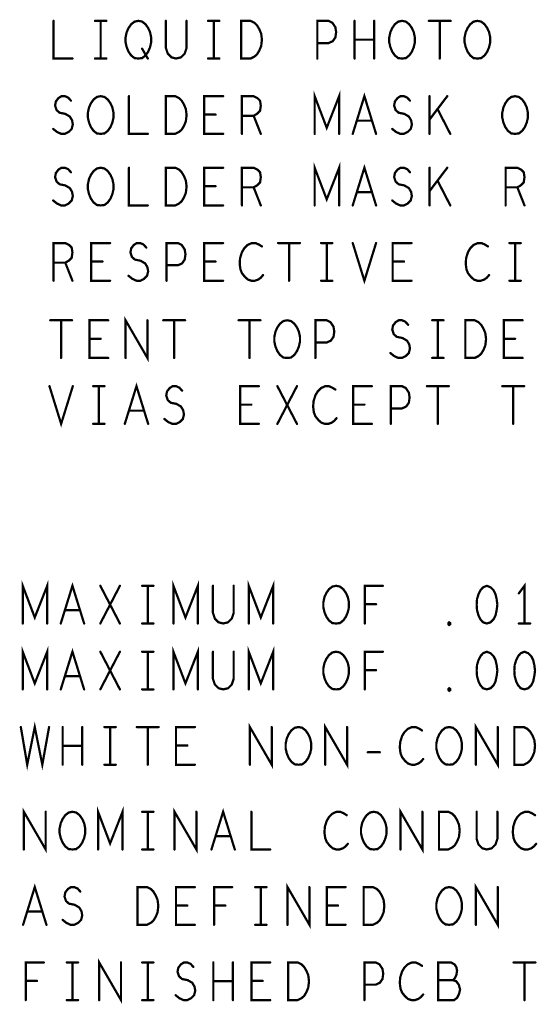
# Model space of a CAD drawing. Extents: x 28 to 61, y 24.9 to 46.
# Tile 42 of 59: x 48.6 to 49.9, y 38.1 to 40.7. Entities that reach past the tile are written whole.
import ezdxf

# ---------------------------------------------------------------- set-up
doc = ezdxf.new("R2010")
doc.units = 0
doc.layers.add('1', color=2, linetype='CONTINUOUS')

msp = doc.modelspace()

# ---------------------------------------------------------------- linework, layer by layer
at = {"layer": '1', "const_width": 0.003}
for points in [[(48.6435, 40.67, 1), (48.6405, 40.67, 1)], [(48.7535, 40.67, 1), (48.7505, 40.67, 1)], [(48.7685, 40.67, 1), (48.7655, 40.67, 1)], [(48.7835, 40.67, 1), (48.7805, 40.67, 1)], [(48.9415, 40.67, 1), (48.9385, 40.67, 1)], [(48.9965, 40.67, 1), (48.9935, 40.67, 1)], [(49.0535, 40.67, 1), (49.0505, 40.67, 1)], [(49.0685, 40.67, 1), (49.0655, 40.67, 1)], [(49.0835, 40.67, 1), (49.0805, 40.67, 1)], [(49.4425, 40.67, 1), (49.4395, 40.67, 1)], [(49.4945, 40.67, 1), (49.4915, 40.67, 1)], [(49.6395, 40.67, 1), (49.6365, 40.67, 1)], [(49.6685, 40.67, 1), (49.6655, 40.67, 1)], [(49.6975, 40.67, 1), (49.6945, 40.67, 1)], [(48.8785, 40.596, 1), (48.8755, 40.596, 1)], [(49.3435, 40.611, 1), (49.3405, 40.611, 1)], [(49.4425, 40.62, 1), (49.4395, 40.62, 1)], [(49.4945, 40.62, 1), (49.4915, 40.62, 1)], [(48.6935, 40.57, 1), (48.6905, 40.57, 1)], [(48.7535, 40.57, 1), (48.7505, 40.57, 1)], [(48.7685, 40.57, 1), (48.7655, 40.57, 1)], [(48.7835, 40.57, 1), (48.7805, 40.57, 1)], [(48.8685, 40.57, 1), (48.8655, 40.57, 1)], [(48.8685, 40.57, 1), (48.8655, 40.57, 1)], [(48.8935, 40.57, 1), (48.8905, 40.57, 1)], [(49.0535, 40.57, 1), (49.0505, 40.57, 1)], [(49.0685, 40.57, 1), (49.0655, 40.57, 1)], [(49.0835, 40.57, 1), (49.0805, 40.57, 1)], [(49.1415, 40.57, 1), (49.1385, 40.57, 1)], [(49.1415, 40.57, 1), (49.1385, 40.57, 1)], [(49.3435, 40.57, 1), (49.3405, 40.57, 1)], [(49.4425, 40.57, 1), (49.4395, 40.57, 1)], [(49.4945, 40.57, 1), (49.4915, 40.57, 1)], [(49.5685, 40.57, 1), (49.5655, 40.57, 1)], [(49.5685, 40.57, 1), (49.5655, 40.57, 1)], [(49.6685, 40.57, 1), (49.6655, 40.57, 1)], [(49.7685, 40.57, 1), (49.7655, 40.57, 1)], [(49.7685, 40.57, 1), (49.7655, 40.57, 1)], [(48.8435, 40.47, 1), (48.8405, 40.47, 1)], [(49.0935, 40.47, 1), (49.0905, 40.47, 1)], [(49.6415, 40.47, 1), (49.6385, 40.47, 1)], [(49.6885, 40.47, 1), (49.6855, 40.47, 1)], [(48.6895, 40.458, 1), (48.6865, 40.458, 1)], [(49.5895, 40.458, 1), (49.5865, 40.458, 1)], [(49.0435, 40.421, 1), (49.0405, 40.421, 1)], [(49.0735, 40.421, 1), (49.0705, 40.421, 1)], [(49.1435, 40.418, 1), (49.1405, 40.418, 1)], [(49.1745, 40.418, 1), (49.1715, 40.418, 1)], [(49.6625, 40.436, 1), (49.6595, 40.436, 1)], [(49.4485, 40.405, 1), (49.4455, 40.405, 1)], [(49.4885, 40.405, 1), (49.4855, 40.405, 1)], [(49.6415, 40.408, 1), (49.6385, 40.408, 1)], [(48.6425, 40.383, 1), (48.6395, 40.383, 1)], [(48.7685, 40.37, 1), (48.7655, 40.37, 1)], [(48.7685, 40.37, 1), (48.7655, 40.37, 1)], [(48.8935, 40.37, 1), (48.8905, 40.37, 1)], [(48.9415, 40.37, 1), (48.9385, 40.37, 1)], [(48.9415, 40.37, 1), (48.9385, 40.37, 1)], [(49.0935, 40.37, 1), (49.0905, 40.37, 1)], [(49.1435, 40.37, 1), (49.1405, 40.37, 1)], [(49.1935, 40.37, 1), (49.1905, 40.37, 1)], [(49.3365, 40.37, 1), (49.3335, 40.37, 1)], [(49.4015, 40.37, 1), (49.3985, 40.37, 1)], [(49.4375, 40.37, 1), (49.4345, 40.37, 1)], [(49.4995, 40.37, 1), (49.4965, 40.37, 1)], [(49.5425, 40.383, 1), (49.5395, 40.383, 1)], [(49.6415, 40.37, 1), (49.6385, 40.37, 1)], [(49.6965, 40.37, 1), (49.6935, 40.37, 1)], [(49.8685, 40.37, 1), (49.8655, 40.37, 1)], [(49.8685, 40.37, 1), (49.8655, 40.37, 1)], [(48.6895, 40.268, 1), (48.6865, 40.268, 1)], [(48.8435, 40.28, 1), (48.8405, 40.28, 1)], [(49.0935, 40.28, 1), (49.0905, 40.28, 1)], [(49.5895, 40.268, 1), (49.5865, 40.268, 1)], [(49.6415, 40.28, 1), (49.6385, 40.28, 1)], [(49.6885, 40.28, 1), (49.6855, 40.28, 1)], [(49.0435, 40.231, 1), (49.0405, 40.231, 1)], [(49.0735, 40.231, 1), (49.0705, 40.231, 1)], [(49.6625, 40.246, 1), (49.6595, 40.246, 1)], [(49.1435, 40.228, 1), (49.1405, 40.228, 1)], [(49.1745, 40.228, 1), (49.1715, 40.228, 1)], [(49.4485, 40.215, 1), (49.4455, 40.215, 1)], [(49.4885, 40.215, 1), (49.4855, 40.215, 1)], [(49.6415, 40.218, 1), (49.6385, 40.218, 1)], [(49.8435, 40.228, 1), (49.8405, 40.228, 1)], [(49.8745, 40.228, 1), (49.8715, 40.228, 1)], [(48.6425, 40.193, 1), (48.6395, 40.193, 1)], [(48.7685, 40.18, 1), (48.7655, 40.18, 1)], [(48.7685, 40.18, 1), (48.7655, 40.18, 1)], [(48.8935, 40.18, 1), (48.8905, 40.18, 1)], [(48.9415, 40.18, 1), (48.9385, 40.18, 1)], [(48.9415, 40.18, 1), (48.9385, 40.18, 1)], [(49.0935, 40.18, 1), (49.0905, 40.18, 1)], [(49.1435, 40.18, 1), (49.1405, 40.18, 1)], [(49.1935, 40.18, 1), (49.1905, 40.18, 1)], [(49.3365, 40.18, 1), (49.3335, 40.18, 1)], [(49.4015, 40.18, 1), (49.3985, 40.18, 1)], [(49.4375, 40.18, 1), (49.4345, 40.18, 1)], [(49.4995, 40.18, 1), (49.4965, 40.18, 1)], [(49.5425, 40.193, 1), (49.5395, 40.193, 1)], [(49.6415, 40.18, 1), (49.6385, 40.18, 1)], [(49.6965, 40.18, 1), (49.6935, 40.18, 1)], [(49.8435, 40.18, 1), (49.8405, 40.18, 1)], [(49.8935, 40.18, 1), (49.8905, 40.18, 1)], [(48.7935, 40.08, 1), (48.7905, 40.08, 1)], [(49.0935, 40.08, 1), (49.0905, 40.08, 1)], [(49.2395, 40.08, 1), (49.2365, 40.08, 1)], [(49.2685, 40.08, 1), (49.2655, 40.08, 1)], [(49.2975, 40.08, 1), (49.2945, 40.08, 1)], [(49.3535, 40.08, 1), (49.3505, 40.08, 1)], [(49.3685, 40.08, 1), (49.3655, 40.08, 1)], [(49.3835, 40.08, 1), (49.3805, 40.08, 1)], [(49.4375, 40.08, 1), (49.4345, 40.08, 1)], [(49.4995, 40.08, 1), (49.4965, 40.08, 1)], [(49.5935, 40.08, 1), (49.5905, 40.08, 1)], [(49.8535, 40.08, 1), (49.8505, 40.08, 1)], [(49.8685, 40.08, 1), (49.8655, 40.08, 1)], [(49.8835, 40.08, 1), (49.8805, 40.08, 1)], [(48.8895, 40.068, 1), (48.8865, 40.068, 1)], [(49.1965, 40.071, 1), (49.1935, 40.071, 1)], [(49.7965, 40.071, 1), (49.7935, 40.071, 1)], [(48.6435, 40.028, 1), (48.6405, 40.028, 1)], [(48.6745, 40.028, 1), (48.6715, 40.028, 1)], [(48.7435, 40.031, 1), (48.7405, 40.031, 1)], [(48.7735, 40.031, 1), (48.7705, 40.031, 1)], [(48.9435, 40.021, 1), (48.9405, 40.021, 1)], [(49.0435, 40.031, 1), (49.0405, 40.031, 1)], [(49.0735, 40.031, 1), (49.0705, 40.031, 1)], [(49.5435, 40.031, 1), (49.5405, 40.031, 1)], [(49.5735, 40.031, 1), (49.5705, 40.031, 1)], [(49.1995, 39.995, 1), (49.1965, 39.995, 1)], [(49.7995, 39.995, 1), (49.7965, 39.995, 1)], [(48.6435, 39.98, 1), (48.6405, 39.98, 1)], [(48.6935, 39.98, 1), (48.6905, 39.98, 1)], [(48.7935, 39.98, 1), (48.7905, 39.98, 1)], [(48.8425, 39.993, 1), (48.8395, 39.993, 1)], [(48.9435, 39.98, 1), (48.9405, 39.98, 1)], [(49.0935, 39.98, 1), (49.0905, 39.98, 1)], [(49.2685, 39.98, 1), (49.2655, 39.98, 1)], [(49.3535, 39.98, 1), (49.3505, 39.98, 1)], [(49.3685, 39.98, 1), (49.3655, 39.98, 1)], [(49.3835, 39.98, 1), (49.3805, 39.98, 1)], [(49.5935, 39.98, 1), (49.5905, 39.98, 1)], [(49.8535, 39.98, 1), (49.8505, 39.98, 1)], [(49.8685, 39.98, 1), (49.8655, 39.98, 1)], [(49.8835, 39.98, 1), (49.8805, 39.98, 1)], [(48.6345, 39.875, 1), (48.6315, 39.875, 1)], [(48.6635, 39.875, 1), (48.6605, 39.875, 1)], [(48.6925, 39.875, 1), (48.6895, 39.875, 1)], [(48.7885, 39.875, 1), (48.7855, 39.875, 1)], [(48.8925, 39.875, 1), (48.8895, 39.875, 1)], [(48.9345, 39.875, 1), (48.9315, 39.875, 1)], [(48.9635, 39.875, 1), (48.9605, 39.875, 1)], [(48.9925, 39.875, 1), (48.9895, 39.875, 1)], [(49.1345, 39.875, 1), (49.1315, 39.875, 1)], [(49.1635, 39.875, 1), (49.1605, 39.875, 1)], [(49.1925, 39.875, 1), (49.1895, 39.875, 1)], [(49.6485, 39.875, 1), (49.6455, 39.875, 1)], [(49.6635, 39.875, 1), (49.6605, 39.875, 1)], [(49.6785, 39.875, 1), (49.6755, 39.875, 1)], [(49.8885, 39.875, 1), (49.8855, 39.875, 1)], [(49.5845, 39.863, 1), (49.5815, 39.863, 1)], [(48.7385, 39.826, 1), (48.7355, 39.826, 1)], [(48.7685, 39.826, 1), (48.7655, 39.826, 1)], [(49.3385, 39.816, 1), (49.3355, 39.816, 1)], [(49.8385, 39.826, 1), (49.8355, 39.826, 1)], [(49.8685, 39.826, 1), (49.8655, 39.826, 1)], [(49.5375, 39.788, 1), (49.5345, 39.788, 1)], [(48.6635, 39.775, 1), (48.6605, 39.775, 1)], [(48.7885, 39.775, 1), (48.7855, 39.775, 1)], [(48.8345, 39.775, 1), (48.8315, 39.775, 1)], [(48.9635, 39.775, 1), (48.9605, 39.775, 1)], [(49.1635, 39.775, 1), (49.1605, 39.775, 1)], [(49.2635, 39.775, 1), (49.2605, 39.775, 1)], [(49.2635, 39.775, 1), (49.2605, 39.775, 1)], [(49.3385, 39.775, 1), (49.3355, 39.775, 1)], [(49.6485, 39.775, 1), (49.6455, 39.775, 1)], [(49.6635, 39.775, 1), (49.6605, 39.775, 1)], [(49.6785, 39.775, 1), (49.6755, 39.775, 1)], [(49.7365, 39.775, 1), (49.7335, 39.775, 1)], [(49.7365, 39.775, 1), (49.7335, 39.775, 1)], [(49.8885, 39.775, 1), (49.8855, 39.775, 1)], [(48.6325, 39.7, 1), (48.6295, 39.7, 1)], [(48.6945, 39.7, 1), (48.6915, 39.7, 1)], [(48.7485, 39.7, 1), (48.7455, 39.7, 1)], [(48.7635, 39.7, 1), (48.7605, 39.7, 1)], [(48.7785, 39.7, 1), (48.7755, 39.7, 1)], [(48.9845, 39.688, 1), (48.9815, 39.688, 1)], [(49.1885, 39.7, 1), (49.1855, 39.7, 1)], [(49.2375, 39.7, 1), (49.2345, 39.7, 1)], [(49.2895, 39.7, 1), (49.2865, 39.7, 1)], [(49.3915, 39.691, 1), (49.3885, 39.691, 1)], [(49.4885, 39.7, 1), (49.4855, 39.7, 1)], [(49.6345, 39.7, 1), (49.6315, 39.7, 1)], [(49.6635, 39.7, 1), (49.6605, 39.7, 1)], [(49.6925, 39.7, 1), (49.6895, 39.7, 1)], [(49.8345, 39.7, 1), (49.8315, 39.7, 1)], [(49.8635, 39.7, 1), (49.8605, 39.7, 1)], [(49.8925, 39.7, 1), (49.8895, 39.7, 1)], [(48.8435, 39.635, 1), (48.8405, 39.635, 1)], [(48.8835, 39.635, 1), (48.8805, 39.635, 1)], [(49.1385, 39.651, 1), (49.1355, 39.651, 1)], [(49.1685, 39.651, 1), (49.1655, 39.651, 1)], [(49.4385, 39.651, 1), (49.4355, 39.651, 1)], [(49.4685, 39.651, 1), (49.4655, 39.651, 1)], [(49.5385, 39.641, 1), (49.5355, 39.641, 1)], [(48.9375, 39.613, 1), (48.9345, 39.613, 1)], [(49.3945, 39.615, 1), (49.3915, 39.615, 1)], [(48.7485, 39.6, 1), (48.7455, 39.6, 1)], [(48.7635, 39.6, 1), (48.7605, 39.6, 1)], [(48.7785, 39.6, 1), (48.7755, 39.6, 1)], [(48.8325, 39.6, 1), (48.8295, 39.6, 1)], [(48.8945, 39.6, 1), (48.8915, 39.6, 1)], [(49.1885, 39.6, 1), (49.1855, 39.6, 1)], [(49.2375, 39.6, 1), (49.2345, 39.6, 1)], [(49.2895, 39.6, 1), (49.2865, 39.6, 1)], [(49.4885, 39.6, 1), (49.4855, 39.6, 1)], [(49.5385, 39.6, 1), (49.5355, 39.6, 1)], [(49.6635, 39.6, 1), (49.6605, 39.6, 1)], [(49.8635, 39.6, 1), (49.8605, 39.6, 1)], [(48.7675, 39.17, 1), (48.7645, 39.17, 1)], [(48.8195, 39.17, 1), (48.8165, 39.17, 1)], [(48.8785, 39.17, 1), (48.8755, 39.17, 1)], [(48.8935, 39.17, 1), (48.8905, 39.17, 1)], [(48.9085, 39.17, 1), (48.9055, 39.17, 1)], [(49.0665, 39.17, 1), (49.0635, 39.17, 1)], [(49.1215, 39.17, 1), (49.1185, 39.17, 1)], [(49.5175, 39.17, 1), (49.5145, 39.17, 1)], [(49.7935, 39.17, 1), (49.7905, 39.17, 1)], [(49.7935, 39.17, 1), (49.7905, 39.17, 1)], [(49.8785, 39.15, 1), (49.8755, 39.15, 1)], [(49.4695, 39.121, 1), (49.4665, 39.121, 1)], [(49.4995, 39.121, 1), (49.4965, 39.121, 1)], [(48.6735, 39.105, 1), (48.6705, 39.105, 1)], [(48.7135, 39.105, 1), (48.7105, 39.105, 1)], [(48.5615, 39.07, 1), (48.5585, 39.07, 1)], [(48.6265, 39.07, 1), (48.6235, 39.07, 1)], [(48.6625, 39.07, 1), (48.6595, 39.07, 1)], [(48.7245, 39.07, 1), (48.7215, 39.07, 1)], [(48.7675, 39.07, 1), (48.7645, 39.07, 1)], [(48.8195, 39.07, 1), (48.8165, 39.07, 1)], [(48.8785, 39.07, 1), (48.8755, 39.07, 1)], [(48.8935, 39.07, 1), (48.8905, 39.07, 1)], [(48.9085, 39.07, 1), (48.9055, 39.07, 1)], [(48.9615, 39.07, 1), (48.9585, 39.07, 1)], [(49.0265, 39.07, 1), (49.0235, 39.07, 1)], [(49.1615, 39.07, 1), (49.1585, 39.07, 1)], [(49.2265, 39.07, 1), (49.2235, 39.07, 1)], [(49.3935, 39.07, 1), (49.3905, 39.07, 1)], [(49.3935, 39.07, 1), (49.3905, 39.07, 1)], [(49.4695, 39.07, 1), (49.4665, 39.07, 1)], [(49.6935, 39.066, 1), (49.6905, 39.066, 1)], [(49.6935, 39.066, 1), (49.6905, 39.066, 1)], [(49.8785, 39.07, 1), (49.8755, 39.07, 1)], [(49.8935, 39.07, 1), (49.8905, 39.07, 1)], [(49.9085, 39.07, 1), (49.9055, 39.07, 1)], [(48.7675, 38.995, 1), (48.7645, 38.995, 1)], [(48.8195, 38.995, 1), (48.8165, 38.995, 1)], [(48.8785, 38.995, 1), (48.8755, 38.995, 1)], [(48.8935, 38.995, 1), (48.8905, 38.995, 1)], [(48.9085, 38.995, 1), (48.9055, 38.995, 1)], [(49.0665, 38.995, 1), (49.0635, 38.995, 1)], [(49.1215, 38.995, 1), (49.1185, 38.995, 1)], [(49.5175, 38.995, 1), (49.5145, 38.995, 1)], [(49.7935, 38.995, 1), (49.7905, 38.995, 1)], [(49.7935, 38.995, 1), (49.7905, 38.995, 1)], [(49.8935, 38.995, 1), (49.8905, 38.995, 1)], [(49.8935, 38.995, 1), (49.8905, 38.995, 1)], [(48.6735, 38.93, 1), (48.6705, 38.93, 1)], [(48.7135, 38.93, 1), (48.7105, 38.93, 1)], [(49.4695, 38.946, 1), (49.4665, 38.946, 1)], [(49.4995, 38.946, 1), (49.4965, 38.946, 1)], [(48.5615, 38.895, 1), (48.5585, 38.895, 1)], [(48.6265, 38.895, 1), (48.6235, 38.895, 1)], [(48.6625, 38.895, 1), (48.6595, 38.895, 1)], [(48.7245, 38.895, 1), (48.7215, 38.895, 1)], [(48.7675, 38.895, 1), (48.7645, 38.895, 1)], [(48.8195, 38.895, 1), (48.8165, 38.895, 1)], [(48.8785, 38.895, 1), (48.8755, 38.895, 1)], [(48.8935, 38.895, 1), (48.8905, 38.895, 1)], [(48.9085, 38.895, 1), (48.9055, 38.895, 1)], [(48.9615, 38.895, 1), (48.9585, 38.895, 1)], [(49.0265, 38.895, 1), (49.0235, 38.895, 1)], [(49.1615, 38.895, 1), (49.1585, 38.895, 1)], [(49.2265, 38.895, 1), (49.2235, 38.895, 1)], [(49.3935, 38.895, 1), (49.3905, 38.895, 1)], [(49.3935, 38.895, 1), (49.3905, 38.895, 1)], [(49.4695, 38.895, 1), (49.4665, 38.895, 1)], [(49.6935, 38.891, 1), (49.6905, 38.891, 1)], [(49.6935, 38.891, 1), (49.6905, 38.891, 1)], [(48.5565, 38.795, 1), (48.5535, 38.795, 1)], [(48.6315, 38.795, 1), (48.6285, 38.795, 1)], [(48.6675, 38.795, 1), (48.6645, 38.795, 1)], [(48.7195, 38.795, 1), (48.7165, 38.795, 1)], [(48.7785, 38.795, 1), (48.7755, 38.795, 1)], [(48.7935, 38.795, 1), (48.7905, 38.795, 1)], [(48.8085, 38.795, 1), (48.8055, 38.795, 1)], [(48.8645, 38.795, 1), (48.8615, 38.795, 1)], [(48.8935, 38.795, 1), (48.8905, 38.795, 1)], [(48.9225, 38.795, 1), (48.9195, 38.795, 1)], [(49.0185, 38.795, 1), (49.0155, 38.795, 1)], [(49.2225, 38.795, 1), (49.2195, 38.795, 1)], [(49.4225, 38.795, 1), (49.4195, 38.795, 1)], [(49.8225, 38.795, 1), (49.8195, 38.795, 1)], [(49.6215, 38.786, 1), (49.6185, 38.786, 1)], [(48.6675, 38.745, 1), (48.6645, 38.745, 1)], [(48.7195, 38.745, 1), (48.7165, 38.745, 1)], [(48.9685, 38.746, 1), (48.9655, 38.746, 1)], [(48.9985, 38.746, 1), (48.9955, 38.746, 1)], [(49.4775, 38.728, 1), (49.4745, 38.728, 1)], [(49.5095, 38.728, 1), (49.5065, 38.728, 1)], [(48.6675, 38.695, 1), (48.6645, 38.695, 1)], [(48.7195, 38.695, 1), (48.7165, 38.695, 1)], [(48.7785, 38.695, 1), (48.7755, 38.695, 1)], [(48.7935, 38.695, 1), (48.7905, 38.695, 1)], [(48.8085, 38.695, 1), (48.8055, 38.695, 1)], [(48.8935, 38.695, 1), (48.8905, 38.695, 1)], [(49.0185, 38.695, 1), (49.0155, 38.695, 1)], [(49.1645, 38.695, 1), (49.1615, 38.695, 1)], [(49.2935, 38.695, 1), (49.2905, 38.695, 1)], [(49.2935, 38.695, 1), (49.2905, 38.695, 1)], [(49.3645, 38.695, 1), (49.3615, 38.695, 1)], [(49.6245, 38.71, 1), (49.6215, 38.71, 1)], [(49.6935, 38.695, 1), (49.6905, 38.695, 1)], [(49.6935, 38.695, 1), (49.6905, 38.695, 1)], [(49.7645, 38.695, 1), (49.7615, 38.695, 1)], [(49.8665, 38.695, 1), (49.8635, 38.695, 1)], [(49.8665, 38.695, 1), (49.8635, 38.695, 1)], [(48.6225, 38.57, 1), (48.6195, 38.57, 1)], [(48.8785, 38.57, 1), (48.8755, 38.57, 1)], [(48.8935, 38.57, 1), (48.8905, 38.57, 1)], [(48.9085, 38.57, 1), (48.9055, 38.57, 1)], [(49.0225, 38.57, 1), (49.0195, 38.57, 1)], [(49.1685, 38.57, 1), (49.1655, 38.57, 1)], [(49.4215, 38.561, 1), (49.4185, 38.561, 1)], [(49.6225, 38.57, 1), (49.6195, 38.57, 1)], [(49.7665, 38.57, 1), (49.7635, 38.57, 1)], [(49.8215, 38.57, 1), (49.8185, 38.57, 1)], [(49.9215, 38.561, 1), (49.9185, 38.561, 1)], [(49.0735, 38.505, 1), (49.0705, 38.505, 1)], [(49.1135, 38.505, 1), (49.1105, 38.505, 1)], [(49.4245, 38.485, 1), (49.4215, 38.485, 1)], [(49.9245, 38.485, 1), (49.9215, 38.485, 1)], [(48.5645, 38.47, 1), (48.5615, 38.47, 1)], [(48.6935, 38.47, 1), (48.6905, 38.47, 1)], [(48.6935, 38.47, 1), (48.6905, 38.47, 1)], [(48.7615, 38.47, 1), (48.7585, 38.47, 1)], [(48.8265, 38.47, 1), (48.8235, 38.47, 1)], [(48.8785, 38.47, 1), (48.8755, 38.47, 1)], [(48.8935, 38.47, 1), (48.8905, 38.47, 1)], [(48.9085, 38.47, 1), (48.9055, 38.47, 1)], [(48.9645, 38.47, 1), (48.9615, 38.47, 1)], [(49.0625, 38.47, 1), (49.0595, 38.47, 1)], [(49.1245, 38.47, 1), (49.1215, 38.47, 1)], [(49.2185, 38.47, 1), (49.2155, 38.47, 1)], [(49.4935, 38.47, 1), (49.4905, 38.47, 1)], [(49.4935, 38.47, 1), (49.4905, 38.47, 1)], [(49.5645, 38.47, 1), (49.5615, 38.47, 1)], [(49.6665, 38.47, 1), (49.6635, 38.47, 1)], [(49.6665, 38.47, 1), (49.6635, 38.47, 1)], [(48.7145, 38.358, 1), (48.7115, 38.358, 1)], [(49.0185, 38.37, 1), (49.0155, 38.37, 1)], [(49.1175, 38.37, 1), (49.1145, 38.37, 1)], [(49.1785, 38.37, 1), (49.1755, 38.37, 1)], [(49.1935, 38.37, 1), (49.1905, 38.37, 1)], [(49.2085, 38.37, 1), (49.2055, 38.37, 1)], [(49.3225, 38.37, 1), (49.3195, 38.37, 1)], [(49.4185, 38.37, 1), (49.4155, 38.37, 1)], [(49.8225, 38.37, 1), (49.8195, 38.37, 1)], [(48.5735, 38.305, 1), (48.5705, 38.305, 1)], [(48.6135, 38.305, 1), (48.6105, 38.305, 1)], [(48.9685, 38.321, 1), (48.9655, 38.321, 1)], [(48.9985, 38.321, 1), (48.9955, 38.321, 1)], [(49.0695, 38.321, 1), (49.0665, 38.321, 1)], [(49.0995, 38.321, 1), (49.0965, 38.321, 1)], [(49.3685, 38.321, 1), (49.3655, 38.321, 1)], [(49.3985, 38.321, 1), (49.3955, 38.321, 1)], [(48.5625, 38.27, 1), (48.5595, 38.27, 1)], [(48.6245, 38.27, 1), (48.6215, 38.27, 1)], [(48.6675, 38.283, 1), (48.6645, 38.283, 1)], [(48.8665, 38.27, 1), (48.8635, 38.27, 1)], [(48.8665, 38.27, 1), (48.8635, 38.27, 1)], [(49.0185, 38.27, 1), (49.0155, 38.27, 1)], [(49.0695, 38.27, 1), (49.0665, 38.27, 1)], [(49.1785, 38.27, 1), (49.1755, 38.27, 1)], [(49.1935, 38.27, 1), (49.1905, 38.27, 1)], [(49.2085, 38.27, 1), (49.2055, 38.27, 1)], [(49.2645, 38.27, 1), (49.2615, 38.27, 1)], [(49.4185, 38.27, 1), (49.4155, 38.27, 1)], [(49.4665, 38.27, 1), (49.4635, 38.27, 1)], [(49.4665, 38.27, 1), (49.4635, 38.27, 1)], [(49.6935, 38.27, 1), (49.6905, 38.27, 1)], [(49.6935, 38.27, 1), (49.6905, 38.27, 1)], [(49.7645, 38.27, 1), (49.7615, 38.27, 1)], [(48.6175, 38.17, 1), (48.6145, 38.17, 1)], [(48.6785, 38.17, 1), (48.6755, 38.17, 1)], [(48.6935, 38.17, 1), (48.6905, 38.17, 1)], [(48.7085, 38.17, 1), (48.7055, 38.17, 1)], [(48.8225, 38.17, 1), (48.8195, 38.17, 1)], [(48.8785, 38.17, 1), (48.8755, 38.17, 1)], [(48.8935, 38.17, 1), (48.8905, 38.17, 1)], [(48.9085, 38.17, 1), (48.9055, 38.17, 1)], [(49.0675, 38.17, 1), (49.0645, 38.17, 1)], [(49.1195, 38.17, 1), (49.1165, 38.17, 1)], [(49.2185, 38.17, 1), (49.2155, 38.17, 1)], [(49.8645, 38.17, 1), (49.8615, 38.17, 1)], [(49.8935, 38.17, 1), (49.8905, 38.17, 1)], [(49.9225, 38.17, 1), (49.9195, 38.17, 1)], [(49.0145, 38.158, 1), (49.0115, 38.158, 1)], [(49.6215, 38.161, 1), (49.6185, 38.161, 1)], [(48.5695, 38.121, 1), (48.5665, 38.121, 1)], [(48.5995, 38.121, 1), (48.5965, 38.121, 1)], [(49.0675, 38.12, 1), (49.0645, 38.12, 1)], [(49.1195, 38.12, 1), (49.1165, 38.12, 1)], [(49.1685, 38.121, 1), (49.1655, 38.121, 1)], [(49.1985, 38.121, 1), (49.1955, 38.121, 1)], [(49.6645, 38.123, 1), (49.6615, 38.123, 1)], [(49.7035, 38.123, 1), (49.7005, 38.123, 1)], [(49.4685, 38.111, 1), (49.4655, 38.111, 1)], [(48.5695, 38.07, 1), (48.5665, 38.07, 1)], [(48.6785, 38.07, 1), (48.6755, 38.07, 1)], [(48.6935, 38.07, 1), (48.6905, 38.07, 1)], [(48.7085, 38.07, 1), (48.7055, 38.07, 1)], [(48.7645, 38.07, 1), (48.7615, 38.07, 1)], [(48.8785, 38.07, 1), (48.8755, 38.07, 1)], [(48.8935, 38.07, 1), (48.8905, 38.07, 1)], [(48.9085, 38.07, 1), (48.9055, 38.07, 1)], [(48.9675, 38.083, 1), (48.9645, 38.083, 1)], [(49.0675, 38.07, 1), (49.0645, 38.07, 1)], [(49.1195, 38.07, 1), (49.1165, 38.07, 1)], [(49.2185, 38.07, 1), (49.2155, 38.07, 1)], [(49.2665, 38.07, 1), (49.2635, 38.07, 1)], [(49.2665, 38.07, 1), (49.2635, 38.07, 1)], [(49.4685, 38.07, 1), (49.4655, 38.07, 1)], [(49.6245, 38.085, 1), (49.6215, 38.085, 1)], [(49.8935, 38.07, 1), (49.8905, 38.07, 1)]]:
    msp.add_lwpolyline(points, format="xyb", close=True, dxfattribs=at)
at = {"layer": '1', "const_width": 0.006}
for points in [[(48.642, 40.67), (48.642, 40.57), (48.692, 40.57)], [(48.752, 40.67), (48.782, 40.67)], [(48.767, 40.67), (48.767, 40.57)], [(48.867, 40.57), (48.857, 40.571), (48.848, 40.578), (48.841, 40.588), (48.836, 40.6), (48.833, 40.613), (48.833, 40.626), (48.836, 40.64), (48.841, 40.651), (48.848, 40.661), (48.857, 40.668), (48.867, 40.67), (48.877, 40.668), (48.886, 40.661), (48.893, 40.651), (48.898, 40.64), (48.901, 40.626), (48.901, 40.613), (48.898, 40.6), (48.893, 40.588), (48.886, 40.578), (48.877, 40.571), (48.867, 40.57)], [(48.94, 40.67), (48.94, 40.598), (48.945, 40.583), (48.955, 40.573), (48.967, 40.57), (48.98, 40.573), (48.99, 40.583), (48.995, 40.598), (48.995, 40.67)], [(49.052, 40.67), (49.082, 40.67)], [(49.067, 40.67), (49.067, 40.57)], [(49.14, 40.57), (49.14, 40.67), (49.165, 40.67), (49.175, 40.665), (49.182, 40.658), (49.188, 40.648), (49.193, 40.636), (49.195, 40.62), (49.193, 40.603), (49.188, 40.591), (49.182, 40.581), (49.175, 40.575), (49.165, 40.57), (49.14, 40.57)], [(49.342, 40.57), (49.342, 40.67), (49.372, 40.67), (49.382, 40.665), (49.39, 40.653), (49.392, 40.64), (49.39, 40.626), (49.383, 40.616), (49.372, 40.611), (49.342, 40.611)], [(49.441, 40.57), (49.441, 40.67)], [(49.493, 40.67), (49.493, 40.57)], [(49.567, 40.57), (49.557, 40.571), (49.548, 40.578), (49.541, 40.588), (49.536, 40.6), (49.533, 40.613), (49.533, 40.626), (49.536, 40.64), (49.541, 40.651), (49.548, 40.661), (49.557, 40.668), (49.567, 40.67), (49.577, 40.668), (49.586, 40.661), (49.593, 40.651), (49.598, 40.64), (49.601, 40.626), (49.601, 40.613), (49.598, 40.6), (49.593, 40.588), (49.586, 40.578), (49.577, 40.571), (49.567, 40.57)], [(49.638, 40.67), (49.696, 40.67)], [(49.667, 40.67), (49.667, 40.57)], [(49.767, 40.57), (49.757, 40.571), (49.748, 40.578), (49.741, 40.588), (49.736, 40.6), (49.733, 40.613), (49.733, 40.626), (49.736, 40.64), (49.741, 40.651), (49.748, 40.661), (49.757, 40.668), (49.767, 40.67), (49.777, 40.668), (49.786, 40.661), (49.793, 40.651), (49.798, 40.64), (49.801, 40.626), (49.801, 40.613), (49.798, 40.6), (49.793, 40.588), (49.786, 40.578), (49.777, 40.571), (49.767, 40.57)], [(48.877, 40.596), (48.892, 40.57)], [(49.493, 40.62), (49.441, 40.62)], [(48.752, 40.57), (48.782, 40.57)], [(49.052, 40.57), (49.082, 40.57)], [(48.641, 40.383), (48.651, 40.375), (48.662, 40.37), (48.672, 40.37), (48.682, 40.375), (48.69, 40.383), (48.693, 40.395), (48.691, 40.406), (48.685, 40.416), (48.673, 40.423), (48.658, 40.426), (48.65, 40.433), (48.646, 40.445), (48.648, 40.456), (48.655, 40.465), (48.663, 40.47), (48.672, 40.47), (48.681, 40.466), (48.688, 40.458)], [(48.767, 40.37), (48.757, 40.371), (48.748, 40.378), (48.741, 40.388), (48.736, 40.4), (48.733, 40.413), (48.733, 40.426), (48.736, 40.44), (48.741, 40.451), (48.748, 40.461), (48.757, 40.468), (48.767, 40.47), (48.777, 40.468), (48.786, 40.461), (48.793, 40.451), (48.798, 40.44), (48.801, 40.426), (48.801, 40.413), (48.798, 40.4), (48.793, 40.388), (48.786, 40.378), (48.777, 40.371), (48.767, 40.37)], [(48.842, 40.47), (48.842, 40.37), (48.892, 40.37)], [(48.94, 40.37), (48.94, 40.47), (48.965, 40.47), (48.975, 40.465), (48.982, 40.458), (48.988, 40.448), (48.993, 40.436), (48.995, 40.42), (48.993, 40.403), (48.988, 40.391), (48.982, 40.381), (48.975, 40.375), (48.965, 40.37), (48.94, 40.37)], [(49.092, 40.37), (49.042, 40.37), (49.042, 40.47), (49.092, 40.47)], [(49.142, 40.37), (49.142, 40.47), (49.173, 40.47), (49.183, 40.465), (49.19, 40.458), (49.192, 40.445), (49.19, 40.431), (49.182, 40.423), (49.173, 40.418), (49.142, 40.418)], [(49.335, 40.37), (49.335, 40.47), (49.367, 40.386), (49.4, 40.47), (49.4, 40.37)], [(49.436, 40.37), (49.467, 40.47), (49.498, 40.37)], [(49.541, 40.383), (49.551, 40.375), (49.562, 40.37), (49.572, 40.37), (49.582, 40.375), (49.59, 40.383), (49.593, 40.395), (49.591, 40.406), (49.585, 40.416), (49.573, 40.423), (49.558, 40.426), (49.55, 40.433), (49.546, 40.445), (49.548, 40.456), (49.555, 40.465), (49.563, 40.47), (49.572, 40.47), (49.581, 40.466), (49.588, 40.458)], [(49.64, 40.37), (49.64, 40.47)], [(49.687, 40.47), (49.64, 40.408)], [(49.867, 40.37), (49.857, 40.371), (49.848, 40.378), (49.841, 40.388), (49.836, 40.4), (49.833, 40.413), (49.833, 40.426), (49.836, 40.44), (49.841, 40.451), (49.848, 40.461), (49.857, 40.468), (49.867, 40.47), (49.877, 40.468), (49.886, 40.461), (49.893, 40.451), (49.898, 40.44), (49.901, 40.426), (49.901, 40.413), (49.898, 40.4), (49.893, 40.388), (49.886, 40.378), (49.877, 40.371), (49.867, 40.37)], [(49.072, 40.421), (49.042, 40.421)], [(49.173, 40.418), (49.192, 40.37)], [(49.695, 40.37), (49.661, 40.436)], [(49.487, 40.405), (49.447, 40.405)], [(49.335, 40.18), (49.335, 40.28), (49.367, 40.196), (49.4, 40.28), (49.4, 40.18)], [(49.436, 40.18), (49.467, 40.28), (49.498, 40.18)], [(48.641, 40.193), (48.651, 40.185), (48.662, 40.18), (48.672, 40.18), (48.682, 40.185), (48.69, 40.193), (48.693, 40.205), (48.691, 40.216), (48.685, 40.226), (48.673, 40.233), (48.658, 40.236), (48.65, 40.243), (48.646, 40.255), (48.648, 40.266), (48.655, 40.275), (48.663, 40.28), (48.672, 40.28), (48.681, 40.276), (48.688, 40.268)], [(48.767, 40.18), (48.757, 40.181), (48.748, 40.188), (48.741, 40.198), (48.736, 40.21), (48.733, 40.223), (48.733, 40.236), (48.736, 40.25), (48.741, 40.261), (48.748, 40.271), (48.757, 40.278), (48.767, 40.28), (48.777, 40.278), (48.786, 40.271), (48.793, 40.261), (48.798, 40.25), (48.801, 40.236), (48.801, 40.223), (48.798, 40.21), (48.793, 40.198), (48.786, 40.188), (48.777, 40.181), (48.767, 40.18)], [(48.842, 40.28), (48.842, 40.18), (48.892, 40.18)], [(48.94, 40.18), (48.94, 40.28), (48.965, 40.28), (48.975, 40.275), (48.982, 40.268), (48.988, 40.258), (48.993, 40.246), (48.995, 40.23), (48.993, 40.213), (48.988, 40.201), (48.982, 40.191), (48.975, 40.185), (48.965, 40.18), (48.94, 40.18)], [(49.092, 40.18), (49.042, 40.18), (49.042, 40.28), (49.092, 40.28)], [(49.142, 40.18), (49.142, 40.28), (49.173, 40.28), (49.183, 40.275), (49.19, 40.268), (49.192, 40.255), (49.19, 40.241), (49.182, 40.233), (49.173, 40.228), (49.142, 40.228)], [(49.541, 40.193), (49.551, 40.185), (49.562, 40.18), (49.572, 40.18), (49.582, 40.185), (49.59, 40.193), (49.593, 40.205), (49.591, 40.216), (49.585, 40.226), (49.573, 40.233), (49.558, 40.236), (49.55, 40.243), (49.546, 40.255), (49.548, 40.266), (49.555, 40.275), (49.563, 40.28), (49.572, 40.28), (49.581, 40.276), (49.588, 40.268)], [(49.64, 40.18), (49.64, 40.28)], [(49.687, 40.28), (49.64, 40.218)], [(49.842, 40.18), (49.842, 40.28), (49.873, 40.28), (49.883, 40.275), (49.89, 40.268), (49.892, 40.255), (49.89, 40.241), (49.882, 40.233), (49.873, 40.228), (49.842, 40.228)], [(49.072, 40.231), (49.042, 40.231)], [(49.695, 40.18), (49.661, 40.246)], [(49.173, 40.228), (49.192, 40.18)], [(49.487, 40.215), (49.447, 40.215)], [(49.873, 40.228), (49.892, 40.18)], [(48.642, 39.98), (48.642, 40.08), (48.673, 40.08), (48.683, 40.075), (48.69, 40.068), (48.692, 40.055), (48.69, 40.041), (48.682, 40.033), (48.673, 40.028), (48.642, 40.028)], [(48.792, 39.98), (48.742, 39.98), (48.742, 40.08), (48.792, 40.08)], [(48.841, 39.993), (48.851, 39.985), (48.862, 39.98), (48.872, 39.98), (48.882, 39.985), (48.89, 39.993), (48.893, 40.005), (48.891, 40.016), (48.885, 40.026), (48.873, 40.033), (48.858, 40.036), (48.85, 40.043), (48.846, 40.055), (48.848, 40.066), (48.855, 40.075), (48.863, 40.08), (48.872, 40.08), (48.881, 40.076), (48.888, 40.068)], [(48.942, 39.98), (48.942, 40.08), (48.972, 40.08), (48.982, 40.075), (48.99, 40.063), (48.992, 40.05), (48.99, 40.036), (48.983, 40.026), (48.972, 40.021), (48.942, 40.021)], [(49.092, 39.98), (49.042, 39.98), (49.042, 40.08), (49.092, 40.08)], [(49.195, 40.071), (49.187, 40.076), (49.178, 40.08), (49.168, 40.08), (49.157, 40.075), (49.148, 40.066), (49.142, 40.056), (49.137, 40.04), (49.136, 40.025), (49.138, 40.01), (49.142, 40), (49.15, 39.99), (49.158, 39.983), (49.167, 39.98), (49.176, 39.98), (49.185, 39.983), (49.192, 39.988), (49.198, 39.995)], [(49.238, 40.08), (49.296, 40.08)], [(49.267, 40.08), (49.267, 39.98)], [(49.352, 40.08), (49.382, 40.08)], [(49.367, 40.08), (49.367, 39.98)], [(49.436, 40.08), (49.467, 39.98), (49.498, 40.08)], [(49.592, 39.98), (49.542, 39.98), (49.542, 40.08), (49.592, 40.08)], [(49.795, 40.071), (49.787, 40.076), (49.778, 40.08), (49.768, 40.08), (49.757, 40.075), (49.748, 40.066), (49.742, 40.056), (49.737, 40.04), (49.736, 40.025), (49.738, 40.01), (49.742, 40), (49.75, 39.99), (49.758, 39.983), (49.767, 39.98), (49.776, 39.98), (49.785, 39.983), (49.792, 39.988), (49.798, 39.995)], [(49.852, 40.08), (49.882, 40.08)], [(49.867, 40.08), (49.867, 39.98)], [(48.673, 40.028), (48.692, 39.98)], [(48.772, 40.031), (48.742, 40.031)], [(49.072, 40.031), (49.042, 40.031)], [(49.572, 40.031), (49.542, 40.031)], [(49.352, 39.98), (49.382, 39.98)], [(49.852, 39.98), (49.882, 39.98)], [(48.633, 39.875), (48.691, 39.875)], [(48.662, 39.875), (48.662, 39.775)], [(48.787, 39.775), (48.737, 39.775), (48.737, 39.875), (48.787, 39.875)], [(48.833, 39.775), (48.833, 39.875), (48.891, 39.775), (48.891, 39.875)], [(48.933, 39.875), (48.991, 39.875)], [(48.962, 39.875), (48.962, 39.775)], [(49.133, 39.875), (49.191, 39.875)], [(49.162, 39.875), (49.162, 39.775)], [(49.262, 39.775), (49.252, 39.776), (49.243, 39.783), (49.236, 39.793), (49.231, 39.805), (49.228, 39.818), (49.228, 39.831), (49.231, 39.845), (49.236, 39.856), (49.243, 39.866), (49.252, 39.873), (49.262, 39.875), (49.272, 39.873), (49.281, 39.866), (49.288, 39.856), (49.293, 39.845), (49.296, 39.831), (49.296, 39.818), (49.293, 39.805), (49.288, 39.793), (49.281, 39.783), (49.272, 39.776), (49.262, 39.775)], [(49.337, 39.775), (49.337, 39.875), (49.367, 39.875), (49.377, 39.87), (49.385, 39.858), (49.387, 39.845), (49.385, 39.831), (49.378, 39.821), (49.367, 39.816), (49.337, 39.816)], [(49.536, 39.788), (49.546, 39.78), (49.557, 39.775), (49.567, 39.775), (49.577, 39.78), (49.585, 39.788), (49.588, 39.8), (49.586, 39.811), (49.58, 39.821), (49.568, 39.828), (49.553, 39.831), (49.545, 39.838), (49.541, 39.85), (49.543, 39.861), (49.55, 39.87), (49.558, 39.875), (49.567, 39.875), (49.576, 39.871), (49.583, 39.863)], [(49.647, 39.875), (49.677, 39.875)], [(49.662, 39.875), (49.662, 39.775)], [(49.735, 39.775), (49.735, 39.875), (49.76, 39.875), (49.77, 39.87), (49.777, 39.863), (49.783, 39.853), (49.788, 39.841), (49.79, 39.825), (49.788, 39.808), (49.783, 39.796), (49.777, 39.786), (49.77, 39.78), (49.76, 39.775), (49.735, 39.775)], [(49.887, 39.775), (49.837, 39.775), (49.837, 39.875), (49.887, 39.875)], [(48.767, 39.826), (48.737, 39.826)], [(49.867, 39.826), (49.837, 39.826)], [(49.647, 39.775), (49.677, 39.775)], [(48.831, 39.6), (48.862, 39.7), (48.893, 39.6)], [(48.631, 39.7), (48.662, 39.6), (48.693, 39.7)], [(48.747, 39.7), (48.777, 39.7)], [(48.762, 39.7), (48.762, 39.6)], [(48.936, 39.613), (48.946, 39.605), (48.957, 39.6), (48.967, 39.6), (48.977, 39.605), (48.985, 39.613), (48.988, 39.625), (48.986, 39.636), (48.98, 39.646), (48.968, 39.653), (48.953, 39.656), (48.945, 39.663), (48.941, 39.675), (48.943, 39.686), (48.95, 39.695), (48.958, 39.7), (48.967, 39.7), (48.976, 39.696), (48.983, 39.688)], [(49.187, 39.6), (49.137, 39.6), (49.137, 39.7), (49.187, 39.7)], [(49.236, 39.6), (49.288, 39.7)], [(49.236, 39.7), (49.288, 39.6)], [(49.39, 39.691), (49.382, 39.696), (49.373, 39.7), (49.363, 39.7), (49.352, 39.695), (49.343, 39.686), (49.337, 39.676), (49.332, 39.66), (49.331, 39.645), (49.333, 39.63), (49.337, 39.62), (49.345, 39.61), (49.353, 39.603), (49.362, 39.6), (49.371, 39.6), (49.38, 39.603), (49.387, 39.608), (49.393, 39.615)], [(49.487, 39.6), (49.437, 39.6), (49.437, 39.7), (49.487, 39.7)], [(49.537, 39.6), (49.537, 39.7), (49.567, 39.7), (49.577, 39.695), (49.585, 39.683), (49.587, 39.67), (49.585, 39.656), (49.578, 39.646), (49.567, 39.641), (49.537, 39.641)], [(49.633, 39.7), (49.691, 39.7)], [(49.662, 39.7), (49.662, 39.6)], [(49.833, 39.7), (49.891, 39.7)], [(49.862, 39.7), (49.862, 39.6)], [(48.882, 39.635), (48.842, 39.635)], [(49.167, 39.651), (49.137, 39.651)], [(49.467, 39.651), (49.437, 39.651)], [(48.747, 39.6), (48.777, 39.6)], [(48.56, 39.07), (48.56, 39.17), (48.592, 39.086), (48.625, 39.17), (48.625, 39.07)], [(48.661, 39.07), (48.692, 39.17), (48.723, 39.07)], [(48.766, 39.07), (48.818, 39.17)], [(48.766, 39.17), (48.818, 39.07)], [(48.877, 39.17), (48.907, 39.17)], [(48.892, 39.17), (48.892, 39.07)], [(48.96, 39.07), (48.96, 39.17), (48.992, 39.086), (49.025, 39.17), (49.025, 39.07)], [(49.065, 39.17), (49.065, 39.098), (49.07, 39.083), (49.08, 39.073), (49.092, 39.07), (49.105, 39.073), (49.115, 39.083), (49.12, 39.098), (49.12, 39.17)], [(49.16, 39.07), (49.16, 39.17), (49.192, 39.086), (49.225, 39.17), (49.225, 39.07)], [(49.392, 39.07), (49.382, 39.071), (49.373, 39.078), (49.366, 39.088), (49.361, 39.1), (49.358, 39.113), (49.358, 39.126), (49.361, 39.14), (49.366, 39.151), (49.373, 39.161), (49.382, 39.168), (49.392, 39.17), (49.402, 39.168), (49.411, 39.161), (49.418, 39.151), (49.423, 39.14), (49.426, 39.126), (49.426, 39.113), (49.423, 39.1), (49.418, 39.088), (49.411, 39.078), (49.402, 39.071), (49.392, 39.07)], [(49.468, 39.07), (49.468, 39.17), (49.516, 39.17)], [(49.792, 39.17), (49.782, 39.166), (49.775, 39.158), (49.77, 39.148), (49.766, 39.135), (49.765, 39.12), (49.766, 39.105), (49.77, 39.091), (49.775, 39.081), (49.782, 39.073), (49.792, 39.07), (49.802, 39.073), (49.81, 39.081), (49.815, 39.091), (49.818, 39.105), (49.82, 39.12), (49.818, 39.135), (49.815, 39.148), (49.81, 39.158), (49.802, 39.166), (49.792, 39.17)], [(49.892, 39.07), (49.892, 39.17), (49.877, 39.15)], [(49.498, 39.121), (49.468, 39.121)], [(48.712, 39.105), (48.672, 39.105)], [(48.877, 39.07), (48.907, 39.07)], [(49.692, 39.066), (49.69, 39.068), (49.69, 39.071), (49.692, 39.073), (49.695, 39.071), (49.695, 39.068), (49.692, 39.066)], [(49.877, 39.07), (49.907, 39.07)], [(48.56, 38.895), (48.56, 38.995), (48.592, 38.911), (48.625, 38.995), (48.625, 38.895)], [(48.661, 38.895), (48.692, 38.995), (48.723, 38.895)], [(48.96, 38.895), (48.96, 38.995), (48.992, 38.911), (49.025, 38.995), (49.025, 38.895)], [(49.16, 38.895), (49.16, 38.995), (49.192, 38.911), (49.225, 38.995), (49.225, 38.895)], [(48.766, 38.895), (48.818, 38.995)], [(48.766, 38.995), (48.818, 38.895)], [(48.877, 38.995), (48.907, 38.995)], [(48.892, 38.995), (48.892, 38.895)], [(49.065, 38.995), (49.065, 38.923), (49.07, 38.908), (49.08, 38.898), (49.092, 38.895), (49.105, 38.898), (49.115, 38.908), (49.12, 38.923), (49.12, 38.995)], [(49.392, 38.895), (49.382, 38.896), (49.373, 38.903), (49.366, 38.913), (49.361, 38.925), (49.358, 38.938), (49.358, 38.951), (49.361, 38.965), (49.366, 38.976), (49.373, 38.986), (49.382, 38.993), (49.392, 38.995), (49.402, 38.993), (49.411, 38.986), (49.418, 38.976), (49.423, 38.965), (49.426, 38.951), (49.426, 38.938), (49.423, 38.925), (49.418, 38.913), (49.411, 38.903), (49.402, 38.896), (49.392, 38.895)], [(49.468, 38.895), (49.468, 38.995), (49.516, 38.995)], [(49.792, 38.995), (49.782, 38.991), (49.775, 38.983), (49.77, 38.973), (49.766, 38.96), (49.765, 38.945), (49.766, 38.93), (49.77, 38.916), (49.775, 38.906), (49.782, 38.898), (49.792, 38.895), (49.802, 38.898), (49.81, 38.906), (49.815, 38.916), (49.818, 38.93), (49.82, 38.945), (49.818, 38.96), (49.815, 38.973), (49.81, 38.983), (49.802, 38.991), (49.792, 38.995)], [(49.892, 38.995), (49.882, 38.991), (49.875, 38.983), (49.87, 38.973), (49.866, 38.96), (49.865, 38.945), (49.866, 38.93), (49.87, 38.916), (49.875, 38.906), (49.882, 38.898), (49.892, 38.895), (49.902, 38.898), (49.91, 38.906), (49.915, 38.916), (49.918, 38.93), (49.92, 38.945), (49.918, 38.96), (49.915, 38.973), (49.91, 38.983), (49.902, 38.991), (49.892, 38.995)], [(48.712, 38.93), (48.672, 38.93)], [(49.498, 38.946), (49.468, 38.946)], [(49.692, 38.891), (49.69, 38.893), (49.69, 38.896), (49.692, 38.898), (49.695, 38.896), (49.695, 38.893), (49.692, 38.891)], [(48.877, 38.895), (48.907, 38.895)], [(48.555, 38.795), (48.572, 38.695), (48.592, 38.795), (48.612, 38.695), (48.63, 38.795)], [(48.666, 38.695), (48.666, 38.795)], [(48.718, 38.795), (48.718, 38.695)], [(48.777, 38.795), (48.807, 38.795)], [(48.792, 38.795), (48.792, 38.695)], [(48.863, 38.795), (48.921, 38.795)], [(48.892, 38.795), (48.892, 38.695)], [(49.017, 38.695), (48.967, 38.695), (48.967, 38.795), (49.017, 38.795)], [(49.163, 38.695), (49.163, 38.795), (49.221, 38.695), (49.221, 38.795)], [(49.292, 38.695), (49.282, 38.696), (49.273, 38.703), (49.266, 38.713), (49.261, 38.725), (49.258, 38.738), (49.258, 38.751), (49.261, 38.765), (49.266, 38.776), (49.273, 38.786), (49.282, 38.793), (49.292, 38.795), (49.302, 38.793), (49.311, 38.786), (49.318, 38.776), (49.323, 38.765), (49.326, 38.751), (49.326, 38.738), (49.323, 38.725), (49.318, 38.713), (49.311, 38.703), (49.302, 38.696), (49.292, 38.695)], [(49.363, 38.695), (49.363, 38.795), (49.421, 38.695), (49.421, 38.795)], [(49.62, 38.786), (49.612, 38.791), (49.603, 38.795), (49.593, 38.795), (49.582, 38.79), (49.573, 38.781), (49.567, 38.771), (49.562, 38.755), (49.561, 38.74), (49.563, 38.725), (49.567, 38.715), (49.575, 38.705), (49.583, 38.698), (49.592, 38.695), (49.601, 38.695), (49.61, 38.698), (49.617, 38.703), (49.623, 38.71)], [(49.692, 38.695), (49.682, 38.696), (49.673, 38.703), (49.666, 38.713), (49.661, 38.725), (49.658, 38.738), (49.658, 38.751), (49.661, 38.765), (49.666, 38.776), (49.673, 38.786), (49.682, 38.793), (49.692, 38.795), (49.702, 38.793), (49.711, 38.786), (49.718, 38.776), (49.723, 38.765), (49.726, 38.751), (49.726, 38.738), (49.723, 38.725), (49.718, 38.713), (49.711, 38.703), (49.702, 38.696), (49.692, 38.695)], [(49.763, 38.695), (49.763, 38.795), (49.821, 38.695), (49.821, 38.795)], [(49.865, 38.695), (49.865, 38.795), (49.89, 38.795), (49.9, 38.79), (49.907, 38.783), (49.913, 38.773), (49.918, 38.761), (49.92, 38.745), (49.918, 38.728), (49.913, 38.716), (49.907, 38.706), (49.9, 38.7), (49.89, 38.695), (49.865, 38.695)], [(48.718, 38.745), (48.666, 38.745)], [(48.997, 38.746), (48.967, 38.746)], [(49.476, 38.728), (49.508, 38.728)], [(48.777, 38.695), (48.807, 38.695)], [(48.76, 38.47), (48.76, 38.57), (48.792, 38.486), (48.825, 38.57), (48.825, 38.47)], [(48.563, 38.47), (48.563, 38.57), (48.621, 38.47), (48.621, 38.57)], [(48.692, 38.47), (48.682, 38.471), (48.673, 38.478), (48.666, 38.488), (48.661, 38.5), (48.658, 38.513), (48.658, 38.526), (48.661, 38.54), (48.666, 38.551), (48.673, 38.561), (48.682, 38.568), (48.692, 38.57), (48.702, 38.568), (48.711, 38.561), (48.718, 38.551), (48.723, 38.54), (48.726, 38.526), (48.726, 38.513), (48.723, 38.5), (48.718, 38.488), (48.711, 38.478), (48.702, 38.471), (48.692, 38.47)], [(48.877, 38.57), (48.907, 38.57)], [(48.892, 38.57), (48.892, 38.47)], [(48.963, 38.47), (48.963, 38.57), (49.021, 38.47), (49.021, 38.57)], [(49.061, 38.47), (49.092, 38.57), (49.123, 38.47)], [(49.167, 38.57), (49.167, 38.47), (49.217, 38.47)], [(49.42, 38.561), (49.412, 38.566), (49.403, 38.57), (49.393, 38.57), (49.382, 38.565), (49.373, 38.556), (49.367, 38.546), (49.362, 38.53), (49.361, 38.515), (49.363, 38.5), (49.367, 38.49), (49.375, 38.48), (49.383, 38.473), (49.392, 38.47), (49.401, 38.47), (49.41, 38.473), (49.417, 38.478), (49.423, 38.485)], [(49.492, 38.47), (49.482, 38.471), (49.473, 38.478), (49.466, 38.488), (49.461, 38.5), (49.458, 38.513), (49.458, 38.526), (49.461, 38.54), (49.466, 38.551), (49.473, 38.561), (49.482, 38.568), (49.492, 38.57), (49.502, 38.568), (49.511, 38.561), (49.518, 38.551), (49.523, 38.54), (49.526, 38.526), (49.526, 38.513), (49.523, 38.5), (49.518, 38.488), (49.511, 38.478), (49.502, 38.471), (49.492, 38.47)], [(49.563, 38.47), (49.563, 38.57), (49.621, 38.47), (49.621, 38.57)], [(49.665, 38.47), (49.665, 38.57), (49.69, 38.57), (49.7, 38.565), (49.707, 38.558), (49.713, 38.548), (49.718, 38.536), (49.72, 38.52), (49.718, 38.503), (49.713, 38.491), (49.707, 38.481), (49.7, 38.475), (49.69, 38.47), (49.665, 38.47)], [(49.765, 38.57), (49.765, 38.498), (49.77, 38.483), (49.78, 38.473), (49.792, 38.47), (49.805, 38.473), (49.815, 38.483), (49.82, 38.498), (49.82, 38.57)], [(49.92, 38.561), (49.912, 38.566), (49.903, 38.57), (49.893, 38.57), (49.882, 38.565), (49.873, 38.556), (49.867, 38.546), (49.862, 38.53), (49.861, 38.515), (49.863, 38.5), (49.867, 38.49), (49.875, 38.48), (49.883, 38.473), (49.892, 38.47), (49.901, 38.47), (49.91, 38.473), (49.917, 38.478), (49.923, 38.485)], [(49.112, 38.505), (49.072, 38.505)], [(48.877, 38.47), (48.907, 38.47)], [(48.561, 38.27), (48.592, 38.37), (48.623, 38.27)], [(49.263, 38.27), (49.263, 38.37), (49.321, 38.27), (49.321, 38.37)], [(49.763, 38.27), (49.763, 38.37), (49.821, 38.27), (49.821, 38.37)], [(48.666, 38.283), (48.676, 38.275), (48.687, 38.27), (48.697, 38.27), (48.707, 38.275), (48.715, 38.283), (48.718, 38.295), (48.716, 38.306), (48.71, 38.316), (48.698, 38.323), (48.683, 38.326), (48.675, 38.333), (48.671, 38.345), (48.673, 38.356), (48.68, 38.365), (48.688, 38.37), (48.697, 38.37), (48.706, 38.366), (48.713, 38.358)], [(48.865, 38.27), (48.865, 38.37), (48.89, 38.37), (48.9, 38.365), (48.907, 38.358), (48.913, 38.348), (48.918, 38.336), (48.92, 38.32), (48.918, 38.303), (48.913, 38.291), (48.907, 38.281), (48.9, 38.275), (48.89, 38.27), (48.865, 38.27)], [(49.017, 38.27), (48.967, 38.27), (48.967, 38.37), (49.017, 38.37)], [(49.068, 38.27), (49.068, 38.37), (49.116, 38.37)], [(49.177, 38.37), (49.207, 38.37)], [(49.192, 38.37), (49.192, 38.27)], [(49.417, 38.27), (49.367, 38.27), (49.367, 38.37), (49.417, 38.37)], [(49.465, 38.27), (49.465, 38.37), (49.49, 38.37), (49.5, 38.365), (49.507, 38.358), (49.513, 38.348), (49.518, 38.336), (49.52, 38.32), (49.518, 38.303), (49.513, 38.291), (49.507, 38.281), (49.5, 38.275), (49.49, 38.27), (49.465, 38.27)], [(49.692, 38.27), (49.682, 38.271), (49.673, 38.278), (49.666, 38.288), (49.661, 38.3), (49.658, 38.313), (49.658, 38.326), (49.661, 38.34), (49.666, 38.351), (49.673, 38.361), (49.682, 38.368), (49.692, 38.37), (49.702, 38.368), (49.711, 38.361), (49.718, 38.351), (49.723, 38.34), (49.726, 38.326), (49.726, 38.313), (49.723, 38.3), (49.718, 38.288), (49.711, 38.278), (49.702, 38.271), (49.692, 38.27)], [(48.612, 38.305), (48.572, 38.305)], [(48.997, 38.321), (48.967, 38.321)], [(49.098, 38.321), (49.068, 38.321)], [(49.397, 38.321), (49.367, 38.321)], [(49.177, 38.27), (49.207, 38.27)], [(48.568, 38.07), (48.568, 38.17), (48.616, 38.17)], [(48.677, 38.17), (48.707, 38.17)], [(48.692, 38.17), (48.692, 38.07)], [(48.763, 38.07), (48.763, 38.17), (48.821, 38.07), (48.821, 38.17)], [(48.877, 38.17), (48.907, 38.17)], [(48.892, 38.17), (48.892, 38.07)], [(48.966, 38.083), (48.976, 38.075), (48.987, 38.07), (48.997, 38.07), (49.007, 38.075), (49.015, 38.083), (49.018, 38.095), (49.016, 38.106), (49.01, 38.116), (48.998, 38.123), (48.983, 38.126), (48.975, 38.133), (48.971, 38.145), (48.973, 38.156), (48.98, 38.165), (48.988, 38.17), (48.997, 38.17), (49.006, 38.166), (49.013, 38.158)], [(49.066, 38.07), (49.066, 38.17)], [(49.118, 38.17), (49.118, 38.07)], [(49.217, 38.07), (49.167, 38.07), (49.167, 38.17), (49.217, 38.17)], [(49.265, 38.07), (49.265, 38.17), (49.29, 38.17), (49.3, 38.165), (49.307, 38.158), (49.313, 38.148), (49.318, 38.136), (49.32, 38.12), (49.318, 38.103), (49.313, 38.091), (49.307, 38.081), (49.3, 38.075), (49.29, 38.07), (49.265, 38.07)], [(49.467, 38.07), (49.467, 38.17), (49.497, 38.17), (49.507, 38.165), (49.515, 38.153), (49.517, 38.14), (49.515, 38.126), (49.508, 38.116), (49.497, 38.111), (49.467, 38.111)], [(49.62, 38.161), (49.612, 38.166), (49.603, 38.17), (49.593, 38.17), (49.582, 38.165), (49.573, 38.156), (49.567, 38.146), (49.562, 38.13), (49.561, 38.115), (49.563, 38.1), (49.567, 38.09), (49.575, 38.08), (49.583, 38.073), (49.592, 38.07), (49.601, 38.07), (49.61, 38.073), (49.617, 38.078), (49.623, 38.085)], [(49.702, 38.123), (49.707, 38.128), (49.711, 38.136), (49.713, 38.148), (49.711, 38.158), (49.706, 38.165), (49.697, 38.17), (49.663, 38.17), (49.663, 38.07), (49.705, 38.07), (49.713, 38.076), (49.718, 38.086), (49.721, 38.098), (49.718, 38.11), (49.711, 38.12), (49.702, 38.123), (49.663, 38.123)], [(49.863, 38.17), (49.921, 38.17)], [(49.892, 38.17), (49.892, 38.07)], [(48.598, 38.121), (48.568, 38.121)], [(49.118, 38.12), (49.066, 38.12)], [(49.197, 38.121), (49.167, 38.121)], [(48.677, 38.07), (48.707, 38.07)], [(48.877, 38.07), (48.907, 38.07)]]:
    msp.add_lwpolyline(points, dxfattribs=at)

doc.saveas('drawing.dxf')
